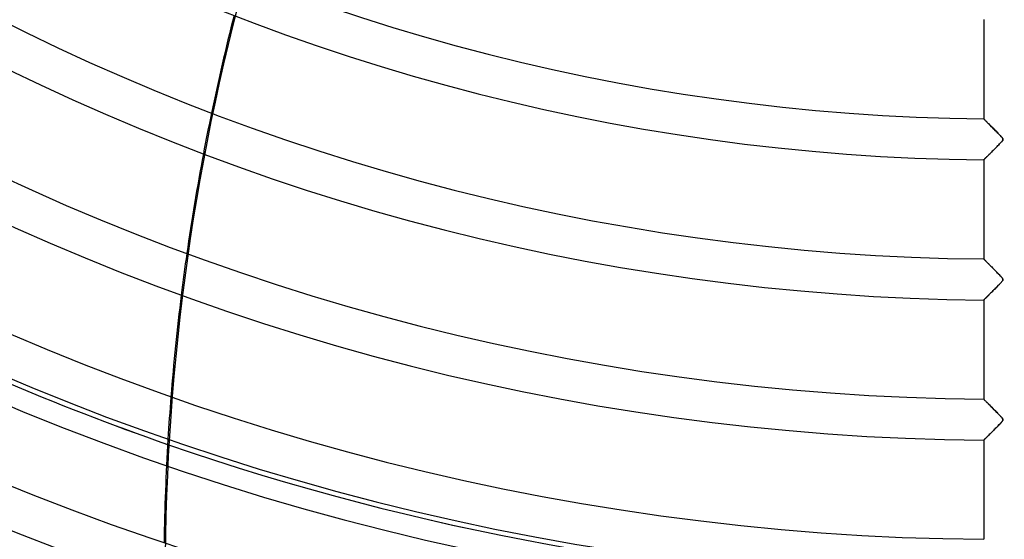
# Model space of a CAD drawing. Header units: millimetres. Extents: x -790 to 790, y -790 to 790.
# Tile 8 of 62: x -239 to 0, y -609 to -482. Entities that reach past the tile are written whole.
import ezdxf

# ---------------------------------------------------------------- set-up
doc = ezdxf.new("R2010")
doc.units = ezdxf.units.MM
doc.layers.add('HIDDEN', color=7, linetype='Continuous')
doc.layers.add('THICK', color=7, linetype='Continuous')

msp = doc.modelspace()

# ---------------------------------------------------------------- linework, layer by layer
at = {"layer": 'HIDDEN'}
for p, q in [((-4.99, -506.49), (-5, -506.49)), ((-4.97, -506.52), (-4.99, -506.49)), ((-4.93, -506.56), (-4.97, -506.52)), ((-4.88, -506.61), (-4.93, -506.56)), ((-4.81, -506.68), (-4.88, -506.61)), ((-4.73, -506.76), (-4.81, -506.68)), ((-4.64, -506.85), (-4.73, -506.76)), ((-4.54, -506.95), (-4.64, -506.85)), ((-4.43, -507.06), (-4.54, -506.95)), ((-4.31, -507.18), (-4.43, -507.06)), ((-4.18, -507.31), (-4.31, -507.18)), ((-4.05, -507.45), (-4.18, -507.31)), ((-3.91, -507.59), (-4.05, -507.45)), ((-3.76, -507.74), (-3.91, -507.59)), ((-3.6, -507.9), (-3.76, -507.74)), ((-3.44, -508.06), (-3.6, -507.9)), ((-3.27, -508.23), (-3.44, -508.06)), ((-3.1, -508.41), (-3.27, -508.23)), ((-2.92, -508.59), (-3.1, -508.41)), ((-2.73, -508.78), (-2.92, -508.59)), ((-2.54, -508.97), (-2.73, -508.78)), ((-2.34, -509.17), (-2.54, -508.97)), ((-2.14, -509.38), (-2.34, -509.17)), ((-1.94, -509.58), (-2.14, -509.38)), ((-1.75, -509.77), (-1.94, -509.58)), ((-1.57, -509.96), (-1.75, -509.77)), ((-1.39, -510.14), (-1.57, -509.96)), ((-1.23, -510.31), (-1.39, -510.14)), ((-1.08, -510.47), (-1.23, -510.31)), ((-0.94, -510.61), (-1.08, -510.47)), ((-0.82, -510.75), (-0.94, -510.61)), ((-0.71, -510.87), (-0.82, -510.75)), ((-0.82, -512.25), (-0.68, -512.1)), ((-0.61, -510.97), (-0.71, -510.87)), ((-0.68, -512.1), (-0.56, -511.96)), ((-0.53, -511.08), (-0.61, -510.97)), ((-0.56, -511.96), (-0.47, -511.84)), ((-0.45, -511.18), (-0.53, -511.08)), ((-0.47, -511.84), (-0.4, -511.74)), ((-0.39, -511.27), (-0.45, -511.18)), ((-0.4, -511.74), (-0.35, -511.66)), ((-0.35, -511.35), (-0.39, -511.27)), ((-0.32, -511.43), (-0.35, -511.35)), ((-0.35, -511.66), (-0.33, -511.58)), ((-0.33, -511.58), (-0.32, -511.5)), ((-0.32, -511.5), (-0.32, -511.43)), ((-3.28, -514.76), (-3.1, -514.57)), ((-3.1, -514.57), (-2.91, -514.38)), ((-2.91, -514.38), (-2.72, -514.19)), ((-2.72, -514.19), (-2.52, -514)), ((-2.52, -514), (-2.33, -513.8)), ((-2.33, -513.8), (-2.13, -513.6)), ((-2.13, -513.6), (-1.93, -513.4)), ((-1.93, -513.4), (-1.74, -513.2)), ((-1.74, -513.2), (-1.54, -513.01)), ((-1.54, -513.01), (-1.35, -512.81)), ((-1.35, -512.81), (-1.16, -512.61)), ((-1.16, -512.61), (-0.98, -512.43)), ((-0.98, -512.43), (-0.82, -512.25)), ((-5, -516.47), (-4.99, -516.46)), ((-4.99, -516.46), (-4.97, -516.43)), ((-4.97, -516.43), (-4.93, -516.39)), ((-4.93, -516.39), (-4.87, -516.34)), ((-4.87, -516.34), (-4.8, -516.27)), ((-4.8, -516.27), (-4.72, -516.19)), ((-4.72, -516.19), (-4.62, -516.09)), ((-4.62, -516.09), (-4.51, -515.98)), ((-4.51, -515.98), (-4.39, -515.86)), ((-4.39, -515.86), (-4.26, -515.73)), ((-4.26, -515.73), (-4.11, -515.59)), ((-4.11, -515.59), (-3.96, -515.43)), ((-3.96, -515.43), (-3.8, -515.28)), ((-3.8, -515.28), (-3.64, -515.11)), ((-3.64, -515.11), (-3.46, -514.94)), ((-3.46, -514.94), (-3.28, -514.76)), ((-4.99, -540.59), (-5, -540.59)), ((-4.97, -540.61), (-4.99, -540.59)), ((-4.94, -540.65), (-4.97, -540.61)), ((-4.9, -540.69), (-4.94, -540.65)), ((-4.84, -540.75), (-4.9, -540.69)), ((-4.78, -540.81), (-4.84, -540.75)), ((-4.7, -540.89), (-4.78, -540.81)), ((-4.61, -540.98), (-4.7, -540.89)), ((-4.52, -541.08), (-4.61, -540.98)), ((-4.41, -541.18), (-4.52, -541.08)), ((-4.3, -541.29), (-4.41, -541.18)), ((-4.19, -541.41), (-4.3, -541.29)), ((-4.06, -541.53), (-4.19, -541.41)), ((-3.93, -541.67), (-4.06, -541.53)), ((-3.8, -541.8), (-3.93, -541.67)), ((-3.66, -541.94), (-3.8, -541.8)), ((-3.51, -542.09), (-3.66, -541.94)), ((-3.36, -542.24), (-3.51, -542.09)), ((-3.2, -542.4), (-3.36, -542.24)), ((-3.04, -542.57), (-3.2, -542.4)), ((-2.87, -542.74), (-3.04, -542.57)), ((-2.7, -542.91), (-2.87, -542.74)), ((-2.52, -543.09), (-2.7, -542.91)), ((-2.34, -543.28), (-2.52, -543.09)), ((-2.16, -543.46), (-2.34, -543.28)), ((-1.97, -543.65), (-2.16, -543.46)), ((-1.79, -543.83), (-1.97, -543.65)), ((-1.62, -544.01), (-1.79, -543.83)), ((-1.46, -544.17), (-1.62, -544.01)), ((-1.31, -544.33), (-1.46, -544.17)), ((-1.16, -544.48), (-1.31, -544.33)), ((-1.03, -544.62), (-1.16, -544.48)), ((-0.9, -544.75), (-1.03, -544.62)), ((-0.79, -544.87), (-0.9, -544.75)), ((-0.7, -544.98), (-0.79, -544.87)), ((-0.61, -545.08), (-0.7, -544.98)), ((-0.53, -545.17), (-0.61, -545.08)), ((-0.46, -545.27), (-0.53, -545.17)), ((-0.4, -545.36), (-0.46, -545.27)), ((-0.36, -545.43), (-0.4, -545.36)), ((-0.33, -545.51), (-0.36, -545.43)), ((-0.34, -545.71), (-0.32, -545.64)), ((-0.32, -545.57), (-0.33, -545.51)), ((-0.32, -545.64), (-0.32, -545.57)), ((-2.55, -548.12), (-2.38, -547.95)), ((-2.38, -547.95), (-2.2, -547.78)), ((-2.2, -547.78), (-2.03, -547.6)), ((-2.03, -547.6), (-1.85, -547.42)), ((-1.85, -547.42), (-1.67, -547.24)), ((-1.67, -547.24), (-1.5, -547.06)), ((-1.5, -547.06), (-1.32, -546.88)), ((-1.32, -546.88), (-1.14, -546.7)), ((-1.14, -546.7), (-0.98, -546.52)), ((-0.98, -546.52), (-0.83, -546.36)), ((-0.83, -546.36), (-0.69, -546.22)), ((-0.69, -546.22), (-0.58, -546.09)), ((-0.58, -546.09), (-0.49, -545.97)), ((-0.49, -545.97), (-0.42, -545.87)), ((-0.42, -545.87), (-0.37, -545.79)), ((-0.37, -545.79), (-0.34, -545.71)), ((-4.95, -550.51), (-4.9, -550.47)), ((-4.9, -550.47), (-4.85, -550.42)), ((-4.85, -550.42), (-4.79, -550.36)), ((-4.79, -550.36), (-4.71, -550.28)), ((-4.71, -550.28), (-4.63, -550.2)), ((-4.63, -550.2), (-4.53, -550.1)), ((-4.53, -550.1), (-4.43, -550)), ((-4.43, -550), (-4.32, -549.89)), ((-4.32, -549.89), (-4.2, -549.78)), ((-4.2, -549.78), (-4.08, -549.65)), ((-4.08, -549.65), (-3.95, -549.52)), ((-3.95, -549.52), (-3.81, -549.38)), ((-3.81, -549.38), (-3.67, -549.24)), ((-3.67, -549.24), (-3.52, -549.09)), ((-3.52, -549.09), (-3.37, -548.94)), ((-3.37, -548.94), (-3.21, -548.78)), ((-3.21, -548.78), (-3.05, -548.62)), ((-3.05, -548.62), (-2.89, -548.46)), ((-2.89, -548.46), (-2.72, -548.29)), ((-2.72, -548.29), (-2.55, -548.12)), ((-5, -550.57), (-4.99, -550.56)), ((-4.99, -550.56), (-4.98, -550.54)), ((-4.98, -550.54), (-4.95, -550.51)), ((-4.99, -574.69), (-5, -574.69)), ((-4.97, -574.71), (-4.99, -574.69)), ((-4.94, -574.75), (-4.97, -574.71)), ((-4.9, -574.79), (-4.94, -574.75)), ((-4.84, -574.85), (-4.9, -574.79)), ((-4.78, -574.91), (-4.84, -574.85)), ((-4.7, -574.99), (-4.78, -574.91)), ((-4.62, -575.07), (-4.7, -574.99)), ((-4.52, -575.17), (-4.62, -575.07)), ((-4.42, -575.27), (-4.52, -575.17)), ((-4.31, -575.38), (-4.42, -575.27)), ((-4.2, -575.5), (-4.31, -575.38)), ((-4.08, -575.62), (-4.2, -575.5)), ((-3.95, -575.75), (-4.08, -575.62)), ((-3.82, -575.89), (-3.95, -575.75)), ((-3.68, -576.03), (-3.82, -575.89)), ((-3.53, -576.17), (-3.68, -576.03)), ((-3.38, -576.32), (-3.53, -576.17)), ((-3.22, -576.48), (-3.38, -576.32)), ((-3.06, -576.65), (-3.22, -576.48)), ((-2.9, -576.81), (-3.06, -576.65)), ((-2.72, -576.99), (-2.9, -576.81)), ((-2.55, -577.17), (-2.72, -576.99)), ((-2.37, -577.35), (-2.55, -577.17)), ((-2.18, -577.54), (-2.37, -577.35)), ((-2, -577.72), (-2.18, -577.54)), ((-1.82, -577.9), (-2, -577.72)), ((-1.65, -578.08), (-1.82, -577.9)), ((-1.49, -578.24), (-1.65, -578.08)), ((-1.33, -578.41), (-1.49, -578.24)), ((-1.18, -578.56), (-1.33, -578.41)), ((-1.05, -578.7), (-1.18, -578.56)), ((-0.92, -578.83), (-1.05, -578.7)), ((-0.81, -578.95), (-0.92, -578.83)), ((-0.71, -579.06), (-0.81, -578.95)), ((-0.63, -579.16), (-0.71, -579.06)), ((-0.54, -579.26), (-0.63, -579.16)), ((-2.02, -581.69), (-1.84, -581.51)), ((-1.84, -581.51), (-1.66, -581.33)), ((-1.66, -581.33), (-1.48, -581.14)), ((-1.48, -581.14), (-1.3, -580.96)), ((-1.3, -580.96), (-1.12, -580.78)), ((-1.12, -580.78), (-0.96, -580.6)), ((-0.96, -580.6), (-0.81, -580.44)), ((-0.81, -580.44), (-0.68, -580.3)), ((-0.68, -580.3), (-0.57, -580.17)), ((-0.57, -580.17), (-0.48, -580.06)), ((-0.47, -579.35), (-0.54, -579.26)), ((-0.48, -580.06), (-0.41, -579.96)), ((-0.41, -579.44), (-0.47, -579.35)), ((-0.36, -579.52), (-0.41, -579.44)), ((-0.41, -579.96), (-0.36, -579.88)), ((-0.33, -579.59), (-0.36, -579.52)), ((-0.36, -579.88), (-0.33, -579.8)), ((-0.32, -579.66), (-0.33, -579.59)), ((-0.33, -579.8), (-0.32, -579.73)), ((-0.32, -579.73), (-0.32, -579.66)), ((-4.32, -583.99), (-4.2, -583.87)), ((-4.2, -583.87), (-4.07, -583.74)), ((-4.07, -583.74), (-3.94, -583.61)), ((-3.94, -583.61), (-3.8, -583.48)), ((-3.8, -583.48), (-3.66, -583.33)), ((-3.66, -583.33), (-3.51, -583.18)), ((-3.51, -583.18), (-3.36, -583.03)), ((-3.36, -583.03), (-3.2, -582.88)), ((-3.2, -582.88), (-3.04, -582.72)), ((-3.04, -582.72), (-2.88, -582.55)), ((-2.88, -582.55), (-2.71, -582.38)), ((-2.71, -582.38), (-2.54, -582.21)), ((-2.54, -582.21), (-2.37, -582.04)), ((-2.37, -582.04), (-2.19, -581.87)), ((-2.19, -581.87), (-2.02, -581.69)), ((-5, -584.67), (-4.99, -584.66)), ((-4.99, -584.66), (-4.98, -584.64)), ((-4.98, -584.64), (-4.95, -584.61)), ((-4.95, -584.61), (-4.9, -584.57)), ((-4.9, -584.57), (-4.85, -584.52)), ((-4.85, -584.52), (-4.78, -584.45)), ((-4.78, -584.45), (-4.71, -584.38)), ((-4.71, -584.38), (-4.62, -584.3)), ((-4.62, -584.3), (-4.53, -584.2)), ((-4.53, -584.2), (-4.43, -584.1)), ((-4.43, -584.1), (-4.32, -583.99))]:
    msp.add_line(p, q, dxfattribs=at)
for radius, start, end in [(682, 179.99998, 0), (625, 179.99998, 0), (677.5, 180.00002, 0), (619.99, 250.8512, 286.21994), (620, 250.85148, 286.22022)]:
    msp.add_arc((0, 0), radius, start, end, dxfattribs=at)
for centre, major_axis, start_param, end_param in [((334.91, -617.53), (0, 545.6), 1.004743, 1.570796), ((334.59, -617.53), (0, -545.6), -1.778363, -1.759804), ((334.59, -617.53), (0, -545.6), -1.714742, -1.696002), ((334.59, -617.53), (0, -545.6), -1.650446, -1.631477)]:
    msp.add_ellipse(centre, major_axis=major_axis, ratio=0.987688, start_param=start_param, end_param=end_param, dxfattribs=at)
at = {"layer": 'THICK'}
for p, q in [((-5, -482.36), (-5, -506.49)), ((-5, -506.49), (-4.99, -506.49)), ((-4.99, -506.49), (-4.97, -506.52)), ((-4.97, -506.52), (-4.93, -506.56)), ((-4.93, -506.56), (-4.88, -506.61)), ((-4.88, -506.61), (-4.81, -506.68)), ((-4.81, -506.68), (-4.73, -506.76)), ((-4.73, -506.76), (-4.63, -506.86)), ((-4.63, -506.86), (-4.52, -506.97)), ((-4.52, -506.97), (-4.41, -507.09)), ((-4.41, -507.09), (-4.28, -507.22)), ((-4.28, -507.22), (-4.14, -507.36)), ((-4.14, -507.36), (-3.99, -507.51)), ((-3.99, -507.51), (-3.84, -507.66)), ((-3.84, -507.66), (-3.67, -507.83)), ((-3.67, -507.83), (-3.5, -508)), ((-3.5, -508), (-3.33, -508.18)), ((-3.33, -508.18), (-3.15, -508.36)), ((-3.15, -508.36), (-2.96, -508.54)), ((-2.96, -508.54), (-2.77, -508.74)), ((-2.77, -508.74), (-2.58, -508.93)), ((-2.58, -508.93), (-2.38, -509.13)), ((-2.38, -509.13), (-2.18, -509.34)), ((-2.18, -509.34), (-1.98, -509.54)), ((-1.98, -509.54), (-1.77, -509.75)), ((-1.77, -509.75), (-1.57, -509.96)), ((-1.57, -509.96), (-1.36, -510.18)), ((-1.36, -510.18), (-1.16, -510.38)), ((-1.16, -510.38), (-0.98, -510.57)), ((-0.98, -510.57), (-0.82, -510.75)), ((-0.82, -510.75), (-0.68, -510.9)), ((-0.64, -512.06), (-0.76, -512.19)), ((-0.68, -510.9), (-0.56, -511.04)), ((-0.54, -511.94), (-0.64, -512.06)), ((-0.56, -511.04), (-0.47, -511.16)), ((-0.45, -511.82), (-0.54, -511.94)), ((-0.47, -511.16), (-0.39, -511.27)), ((-0.38, -511.72), (-0.45, -511.82)), ((-0.39, -511.27), (-0.34, -511.36)), ((-0.34, -511.62), (-0.38, -511.72)), ((-0.34, -511.36), (-0.32, -511.45)), ((-0.32, -511.54), (-0.34, -511.62)), ((-0.32, -511.45), (-0.32, -511.54)), ((-2.92, -514.39), (-3.12, -514.6)), ((-2.71, -514.19), (-2.92, -514.39)), ((-2.5, -513.97), (-2.71, -514.19)), ((-2.28, -513.75), (-2.5, -513.97)), ((-2.05, -513.52), (-2.28, -513.75)), ((-1.82, -513.29), (-2.05, -513.52)), ((-1.61, -513.08), (-1.82, -513.29)), ((-1.41, -512.87), (-1.61, -513.08)), ((-1.22, -512.68), (-1.41, -512.87)), ((-1.05, -512.5), (-1.22, -512.68)), ((-0.89, -512.33), (-1.05, -512.5)), ((-0.76, -512.19), (-0.89, -512.33)), ((-4.99, -516.46), (-5, -516.47)), ((-5, -516.47), (-5, -540.59)), ((-4.97, -516.43), (-4.99, -516.46)), ((-4.93, -516.4), (-4.97, -516.43)), ((-4.88, -516.34), (-4.93, -516.4)), ((-4.81, -516.28), (-4.88, -516.34)), ((-4.73, -516.2), (-4.81, -516.28)), ((-4.64, -516.11), (-4.73, -516.2)), ((-4.54, -516), (-4.64, -516.11)), ((-4.42, -515.89), (-4.54, -516)), ((-4.29, -515.76), (-4.42, -515.89)), ((-4.16, -515.63), (-4.29, -515.76)), ((-4.01, -515.48), (-4.16, -515.63)), ((-3.85, -515.32), (-4.01, -515.48)), ((-3.68, -515.15), (-3.85, -515.32)), ((-3.5, -514.97), (-3.68, -515.15)), ((-3.31, -514.79), (-3.5, -514.97)), ((-3.12, -514.6), (-3.31, -514.79)), ((-5, -540.59), (-4.99, -540.6)), ((-4.99, -540.6), (-4.97, -540.62)), ((-4.97, -540.62), (-4.93, -540.66)), ((-4.93, -540.66), (-4.87, -540.72)), ((-4.87, -540.72), (-4.8, -540.79)), ((-4.8, -540.79), (-4.71, -540.88)), ((-4.71, -540.88), (-4.61, -540.98)), ((-4.61, -540.98), (-4.5, -541.09)), ((-4.5, -541.09), (-4.38, -541.22)), ((-4.38, -541.22), (-4.24, -541.35)), ((-4.24, -541.35), (-4.1, -541.5)), ((-4.1, -541.5), (-3.94, -541.65)), ((-3.94, -541.65), (-3.78, -541.82)), ((-3.78, -541.82), (-3.61, -541.99)), ((-3.61, -541.99), (-3.44, -542.16)), ((-3.44, -542.16), (-3.26, -542.35)), ((-3.26, -542.35), (-3.07, -542.53)), ((-3.07, -542.53), (-2.88, -542.73)), ((-2.88, -542.73), (-2.69, -542.92)), ((-2.69, -542.92), (-2.49, -543.13)), ((-2.49, -543.13), (-2.28, -543.33)), ((-2.28, -543.33), (-2.08, -543.54)), ((-2.08, -543.54), (-1.87, -543.75)), ((-1.87, -543.75), (-1.66, -543.97)), ((-1.66, -543.97), (-1.45, -544.18)), ((-1.45, -544.18), (-1.24, -544.4)), ((-1.24, -544.4), (-1.05, -544.6)), ((-1.05, -544.6), (-0.88, -544.78)), ((-0.88, -544.78), (-0.73, -544.94)), ((-0.73, -544.94), (-0.6, -545.09)), ((-0.6, -545.09), (-0.5, -545.21)), ((-0.5, -545.21), (-0.42, -545.32)), ((-0.42, -545.32), (-0.37, -545.41)), ((-0.37, -545.41), (-0.33, -545.49)), ((-0.33, -545.49), (-0.32, -545.57)), ((-0.32, -545.64), (-0.33, -545.71)), ((-0.32, -545.57), (-0.32, -545.64)), ((-2.4, -547.98), (-2.6, -548.17)), ((-2.2, -547.78), (-2.4, -547.98)), ((-2.01, -547.58), (-2.2, -547.78)), ((-1.82, -547.39), (-2.01, -547.58)), ((-1.63, -547.2), (-1.82, -547.39)), ((-1.46, -547.02), (-1.63, -547.2)), ((-1.29, -546.85), (-1.46, -547.02)), ((-1.14, -546.69), (-1.29, -546.85)), ((-1, -546.55), (-1.14, -546.69)), ((-0.87, -546.41), (-1, -546.55)), ((-0.76, -546.29), (-0.87, -546.41)), ((-0.66, -546.18), (-0.76, -546.29)), ((-0.57, -546.07), (-0.66, -546.18)), ((-0.49, -545.97), (-0.57, -546.07)), ((-0.42, -545.88), (-0.49, -545.97)), ((-0.37, -545.79), (-0.42, -545.88)), ((-0.33, -545.71), (-0.37, -545.79)), ((-4.88, -550.45), (-4.93, -550.5)), ((-4.82, -550.39), (-4.88, -550.45)), ((-4.74, -550.31), (-4.82, -550.39)), ((-4.65, -550.22), (-4.74, -550.31)), ((-4.55, -550.12), (-4.65, -550.22)), ((-4.45, -550.02), (-4.55, -550.12)), ((-4.33, -549.9), (-4.45, -550.02)), ((-4.2, -549.78), (-4.33, -549.9)), ((-4.07, -549.65), (-4.2, -549.78)), ((-3.93, -549.51), (-4.07, -549.65)), ((-3.79, -549.36), (-3.93, -549.51)), ((-3.64, -549.21), (-3.79, -549.36)), ((-3.48, -549.05), (-3.64, -549.21)), ((-3.32, -548.89), (-3.48, -549.05)), ((-3.14, -548.72), (-3.32, -548.89)), ((-2.97, -548.54), (-3.14, -548.72)), ((-2.78, -548.36), (-2.97, -548.54)), ((-2.6, -548.17), (-2.78, -548.36)), ((-4.99, -550.56), (-5, -550.57)), ((-5, -550.57), (-5, -574.69)), ((-4.97, -550.54), (-4.99, -550.56)), ((-4.93, -550.5), (-4.97, -550.54)), ((-5, -574.69), (-4.99, -574.7)), ((-4.99, -574.7), (-4.97, -574.72)), ((-4.97, -574.72), (-4.93, -574.76)), ((-4.93, -574.76), (-4.87, -574.82)), ((-4.87, -574.82), (-4.79, -574.9)), ((-4.79, -574.9), (-4.71, -574.98)), ((-4.71, -574.98), (-4.61, -575.09)), ((-4.61, -575.09), (-4.49, -575.2)), ((-4.49, -575.2), (-4.37, -575.33)), ((-4.37, -575.33), (-4.23, -575.47)), ((-4.23, -575.47), (-4.09, -575.61)), ((-4.09, -575.61), (-3.93, -575.77)), ((-3.93, -575.77), (-3.77, -575.93)), ((-3.77, -575.93), (-3.6, -576.1)), ((-3.6, -576.1), (-3.42, -576.28)), ((-3.42, -576.28), (-3.24, -576.47)), ((-3.24, -576.47), (-3.05, -576.65)), ((-3.05, -576.65), (-2.86, -576.85)), ((-2.86, -576.85), (-2.67, -577.05)), ((-2.67, -577.05), (-2.47, -577.25)), ((-2.47, -577.25), (-2.26, -577.46)), ((-2.26, -577.46), (-2.06, -577.66)), ((-2.06, -577.66), (-1.85, -577.88)), ((-1.85, -577.88), (-1.64, -578.09)), ((-1.64, -578.09), (-1.43, -578.31)), ((-1.43, -578.31), (-1.22, -578.52)), ((-1.22, -578.52), (-1.03, -578.72)), ((-1.03, -578.72), (-0.86, -578.9)), ((-0.86, -578.9), (-0.71, -579.06)), ((-0.71, -579.06), (-0.59, -579.2)), ((-1.74, -581.41), (-1.97, -581.64)), ((-1.52, -581.18), (-1.74, -581.41)), ((-1.31, -580.97), (-1.52, -581.18)), ((-1.12, -580.78), (-1.31, -580.97)), ((-0.95, -580.59), (-1.12, -580.78)), ((-0.8, -580.43), (-0.95, -580.59)), ((-0.67, -580.29), (-0.8, -580.43)), ((-0.56, -580.16), (-0.67, -580.29)), ((-0.59, -579.2), (-0.49, -579.32)), ((-0.48, -580.05), (-0.56, -580.16)), ((-0.49, -579.32), (-0.42, -579.42)), ((-0.41, -579.96), (-0.48, -580.05)), ((-0.42, -579.42), (-0.37, -579.51)), ((-0.36, -579.88), (-0.41, -579.96)), ((-0.37, -579.51), (-0.34, -579.59)), ((-0.33, -579.8), (-0.36, -579.88)), ((-0.34, -579.59), (-0.32, -579.66)), ((-0.32, -579.73), (-0.33, -579.8)), ((-0.32, -579.66), (-0.32, -579.73)), ((-4.28, -583.95), (-4.41, -584.08)), ((-4.14, -583.81), (-4.28, -583.95)), ((-3.98, -583.66), (-4.14, -583.81)), ((-3.82, -583.5), (-3.98, -583.66)), ((-3.65, -583.32), (-3.82, -583.5)), ((-3.46, -583.14), (-3.65, -583.32)), ((-3.27, -582.95), (-3.46, -583.14)), ((-3.07, -582.75), (-3.27, -582.95)), ((-2.87, -582.54), (-3.07, -582.75)), ((-2.65, -582.33), (-2.87, -582.54)), ((-2.43, -582.11), (-2.65, -582.33)), ((-2.2, -581.88), (-2.43, -582.11)), ((-1.97, -581.64), (-2.2, -581.88)), ((-4.99, -584.66), (-5, -584.67)), ((-5, -584.67), (-5, -608.79)), ((-4.97, -584.64), (-4.99, -584.66)), ((-4.93, -584.6), (-4.97, -584.64)), ((-4.87, -584.54), (-4.93, -584.6)), ((-4.81, -584.48), (-4.87, -584.54)), ((-4.73, -584.4), (-4.81, -584.48)), ((-4.63, -584.3), (-4.73, -584.4)), ((-4.53, -584.2), (-4.63, -584.3)), ((-4.41, -584.08), (-4.53, -584.2))]:
    msp.add_line(p, q, dxfattribs=at)
for radius, start, end in [(732, 180.00002, 0), (677, 179.99998, 0), (506.51, 211.1656, 269.4344), (516.49, 211.1547, 269.4453), (540.61, 211.1299, 269.4701), (550.59, 211.1203, 269.4797), (574.71, 211.09847, 269.50155), (584.69, 211.08999, 269.51003), (608.81, 211.07056, 269.52945), (618.79, 211.06294, 269.53701), (642.91, 211.04558, 269.55437), (652.89, 211.03877, 269.56119), (619.99, 234.79136, 250.8512), (620, 234.79165, 250.85148)]:
    msp.add_arc((0, 0), radius, start, end, dxfattribs=at)
for start_param, end_param in [(-1.823043, -1.778363), (-1.759804, -1.714742), (-1.696002, -1.650446), (-1.631477, -1.585312)]:
    msp.add_ellipse((334.59, -617.53), major_axis=(0, -545.6), ratio=0.987688, start_param=start_param, end_param=end_param, dxfattribs=at)

doc.saveas('drawing.dxf')
